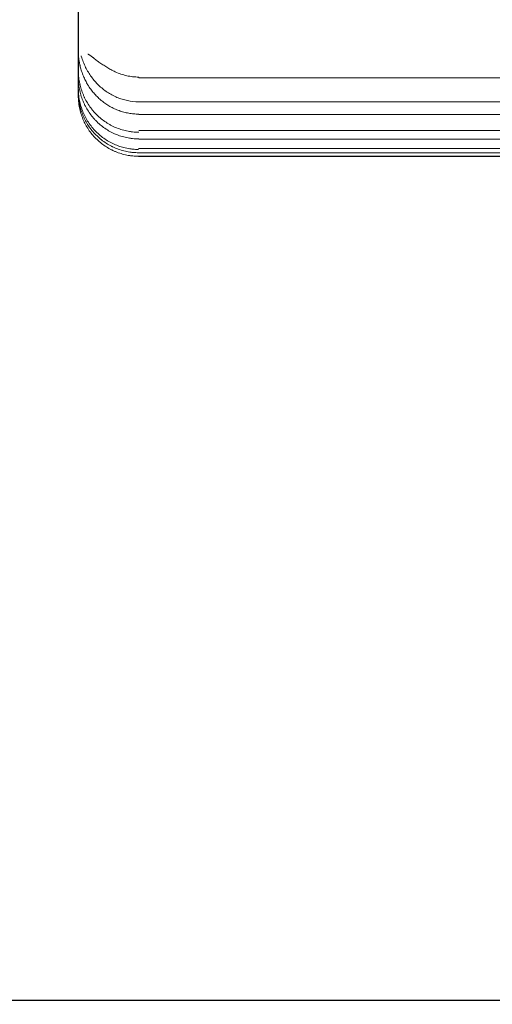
# Model space of a CAD drawing. Header units: millimetres. Extents: x 25069 to 61396, y 8621 to 21558.
# Tile 138 of 256: x 35489 to 35551, y 11233 to 11363. Entities that reach past the tile are written whole.
import ezdxf

# ---------------------------------------------------------------- set-up
doc = ezdxf.new("R2010")
doc.units = ezdxf.units.MM
doc.layers.add('10', color=7, linetype='Continuous')
doc.layers.add('dim', color=84, linetype='Continuous', lineweight=9)
doc.dimstyles.get("Standard").update_dxf_attribs({"dimtxt": 15, "dimasz": 5, "dimexe": 8, "dimexo": 5, "dimgap": 3, "dimtad": 0, "dimzin": 0, "dimdsep": 46, "dimtxsty": 'Standard', "dimblk": 'CLOSEDBLANK', "dimcen": 2, "dimclrd": 4, "dimclre": 3, "dimadec": 0, "dimazin": 0, "dimtfac": 1, "dimtofl": 0, "dimtmove": 0, "dimatfit": 3, "dimldrblk": 'CLOSEDBLANK', "dimfxl": 0, "dimtolj": 1, "dimtzin": 0, "dimarcsym": 0})

# ---------------------------------------------------------------- blocks, each defined once
blk = doc.blocks.new('_ClosedBlank')
at = {"color": 0, "linetype": 'ByBlock', "lineweight": -2}
for p, q in [((-1, 0.167), (0, 0)), ((-1, 0.167), (-1, -0.167)), ((0, 0), (-1, -0.167))]:
    blk.add_line(p, q, dxfattribs=at)
blk = doc.blocks.new('*D9')
at = {"layer": 'Defpoints', "color": 0, "lineweight": 18}
for p in [(35273.73, 12522.45), (35678.12, 12522.45), (35746.27, 11233.25)]:
    blk.add_point(p, dxfattribs=at)
at = {"layer": 'dim', "color": 3, "lineweight": -2}
for p, q in [((35658.12, 12522.45), (35253.73, 12522.45)), ((35726.27, 11233.25), (35253.73, 11233.25))]:
    blk.add_line(p, q, dxfattribs=at)
at = {"layer": 'dim', "color": 4, "lineweight": -3}
for p, q in [((35273.73, 12512.45), (35273.73, 12182.85)), ((35273.73, 11243.25), (35273.73, 11572.85))]:
    blk.add_line(p, q, dxfattribs=at)
at = {"layer": 'dim', "color": 4, "lineweight": -3, "xscale": 10, "yscale": 10, "zscale": 10}
for p, rotation in [((35273.73, 12522.45), 90), ((35273.73, 11233.25), 270)]:
    blk.add_blockref('_ClosedBlank', p, dxfattribs=dict(at, rotation=rotation))
at = {"layer": 'dim', "color": 0, "lineweight": 18, "insert": (35273.73, 11877.85), "char_height": 100, "attachment_point": 5, "rotation": 90}
blk.add_mtext('\\A1;1289.20', dxfattribs=at)
blk = doc.blocks.new('*D11')
at = {"layer": 'Defpoints', "color": 0, "lineweight": 18}
for p in [(34523.5, 12522.45), (35658.12, 12522.45), (35154.77, 9273.25)]:
    blk.add_point(p, dxfattribs=at)
at = {"layer": 'dim', "color": 3, "lineweight": -2}
for p, q in [((35638.12, 12522.45), (34503.5, 12522.45)), ((35134.77, 9273.25), (34503.5, 9273.25))]:
    blk.add_line(p, q, dxfattribs=at)
at = {"layer": 'dim', "color": 4, "lineweight": -3}
for p, q in [((34523.5, 12512.45), (34523.5, 11219.51)), ((34523.5, 9283.25), (34523.5, 10576.18))]:
    blk.add_line(p, q, dxfattribs=at)
at = {"layer": 'dim', "color": 4, "lineweight": -3, "xscale": 10, "yscale": 10, "zscale": 10}
for p, rotation in [((34523.5, 12522.45), 90), ((34523.5, 9273.25), 270)]:
    blk.add_blockref('_ClosedBlank', p, dxfattribs=dict(at, rotation=rotation))
at = {"layer": 'dim', "color": 0, "lineweight": 18, "insert": (34523.5, 10897.85), "char_height": 100, "attachment_point": 5, "rotation": 90}
blk.add_mtext('\\A1;3249.20', dxfattribs=at)
blk = doc.blocks.new('*D27')
at = {"layer": 'Defpoints', "color": 0, "lineweight": 18}
for p in [(34838.79, 11467.68), (35624.27, 11467.68), (35154.77, 9273.25)]:
    blk.add_point(p, dxfattribs=at)
at = {"layer": 'dim', "color": 3, "lineweight": -2}
for p, q in [((35604.27, 11467.68), (34818.79, 11467.68)), ((35134.77, 9273.25), (34818.79, 9273.25))]:
    blk.add_line(p, q, dxfattribs=at)
at = {"layer": 'dim', "color": 4, "lineweight": -3}
for p, q in [((34838.79, 11457.68), (34838.79, 10683.79)), ((34838.79, 9283.25), (34838.79, 10057.13))]:
    blk.add_line(p, q, dxfattribs=at)
at = {"layer": 'dim', "color": 4, "lineweight": -3, "xscale": 10, "yscale": 10, "zscale": 10}
for p, rotation in [((34838.79, 11467.68), 90), ((34838.79, 9273.25), 270)]:
    blk.add_blockref('_ClosedBlank', p, dxfattribs=dict(at, rotation=rotation))
at = {"layer": 'dim', "color": 0, "lineweight": 18, "insert": (34838.79, 10370.46), "char_height": 100, "attachment_point": 5, "rotation": 90}
blk.add_mtext('\\A1;2194.43', dxfattribs=at)

msp = doc.modelspace()

# ---------------------------------------------------------------- linework, layer by layer
at = {"layer": '10', "color": 7, "linetype": 'Continuous', "lineweight": 13}
for p, q in [((35496.741, 11358.49), (35496.766, 11358.457)), ((35496.369, 11353.667), (35496.369, 11357.118)), ((35496.371, 11353.196), (35496.371, 11357.137)), ((35496.373, 11354.164), (35496.373, 11357.156)), ((35496.374, 11357.168), (35496.374, 11355.672)), ((35496.375, 11356.622), (35496.375, 11357.174)), ((35496.365, 11357.093), (35496.365, 11356.541)), ((35496.367, 11355.603), (35496.367, 11357.099)), ((35504.377, 11352.424), (35575.399, 11352.424)), ((35504.375, 11348.59), (35576.406, 11348.59)), ((35504.373, 11346.226), (35577.021, 11346.227))]:
    msp.add_line(p, q, dxfattribs=at)
at = {"layer": '10', "color": 7, "linetype": 'Continuous', "lineweight": 18}
for p, q in [((35496.37, 11357.131), (35496.37, 11353.19)), ((35496.372, 11357.15), (35496.372, 11353.699)), ((35496.374, 11357.168), (35496.374, 11355.672)), ((35496.366, 11357.093), (35496.366, 11356.541)), ((35496.368, 11357.112), (35496.368, 11354.121)), ((35504.378, 11355.586), (35574.516, 11355.586)), ((35504.376, 11350.73), (35575.811, 11350.731)), ((35504.374, 11347.479), (35576.675, 11347.479)), ((35504.372, 11345.66), (35504.372, 11345.665)), ((35504.372, 11345.66), (35577.153, 11345.66)), ((35504.37, 11345.175), (35577.275, 11345.175)), ((35577.271, 11345.195), (35504.371, 11345.195))]:
    msp.add_line(p, q, dxfattribs=at)
for centre, major_axis, ratio, start_param, end_param in [((35496.37, 11437.675), (0, -84.5), 0.0001885, 5.399503, 5.9176325), ((35496.37, 11437.675), (0, -84.5), 0.0001885, 0.3689742, 0.8871037), ((35496.365, 11357.084), (0, 2), 0.0001885, 0.0017107, 0.5785783), ((35497.364, 11358.758), (-1, 0), 0.8372409, 0.0003448, 0.0468307), ((35496.365, 11357.09), (0, 2), 0.0001885, 4.7140997, 6.284896), ((35496.367, 11357.103), (0, 2), 0.0001885, 0.0017107, 1.572507), ((35496.367, 11357.109), (0, 2), 0.0001885, 4.7140997, 6.284896), ((35496.369, 11357.121), (0, 2), 0.0001885, 0.0017107, 1.572507), ((35496.369, 11357.127), (0, 2), 0.0001885, 4.7140997, 6.284896), ((35496.371, 11357.14), (0, 2), 0.0001885, 0.0017107, 1.572507), ((35496.372, 11357.146), (0, 2), 0.0001885, 4.7140997, 6.284896), ((35496.373, 11357.159), (0, 2), 0.0001885, 0.0017107, 1.572507), ((35496.374, 11357.165), (0, 2), 0.0001885, 4.7140997, 6.284896), ((35496.375, 11357.178), (0, 2), 0.0001885, 0.0017107, 1.572507), ((35496.37, 11437.675), (0, -84.5), 0.0001885, 5.9999922, 6.0428958), ((35496.37, 11437.675), (0, -84.5), 0.0001885, 0.2437108, 0.2866144), ((35504.378, 11356.586), (0, 1), 0.0001885, 3.140682, 3.6232689), ((35496.37, 11437.675), (0, -84.5), 0.0001885, 6.1334299, 6.1752087), ((35496.37, 11437.675), (0, -84.5), 0.0001885, 6.2641844, 6.3056075), ((35496.37, 11437.675), (0, -84.5), 0.0001885, 0.1113979, 0.1531767), ((35504.376, 11351.73), (0, 1), 0.0001885, 3.1412854, 3.4918477), ((35504.374, 11348.479), (0, 1), 0.0001885, 3.1415472, 3.3664624), ((35504.37, 11437.675), (0, 92.5), 0.0001885, 3.1241765, 3.1624302)]:
    msp.add_ellipse(centre, major_axis=major_axis, ratio=ratio, start_param=start_param, end_param=end_param, dxfattribs=at)
msp.add_open_spline([(35496.365, 11358.683), (35496.365, 11358.709), (35496.364, 11358.734), (35496.364, 11358.758)], degree=3, dxfattribs=at)
for points, knots in [([(35496.376, 11359.174), (35496.376, 11359.175), (35496.376, 11359.179), (35496.376, 11359.177), (35496.376, 11359.151), (35496.376, 11359.047), (35496.376, 11358.91), (35496.376, 11358.862)], [0, 0, 0, 0, 0.014748, 0.0620474, 0.2338196, 0.7590355, 1, 1, 1, 1]), ([(35496.376, 11358.862), (35496.376, 11358.805), (35496.377, 11358.744), (35496.381, 11358.646), (35496.383, 11358.613), (35496.387, 11358.543), (35496.39, 11358.508), (35496.398, 11358.399), (35496.406, 11358.324), (35496.419, 11358.206), (35496.424, 11358.167), (35496.435, 11358.085), (35496.441, 11358.044), (35496.46, 11357.918), (35496.474, 11357.833), (35496.506, 11357.66), (35496.523, 11357.572), (35496.552, 11357.438), (35496.562, 11357.393), (35496.582, 11357.302), (35496.593, 11357.256), (35496.626, 11357.119), (35496.649, 11357.027), (35496.674, 11356.936)], [0, 0, 0, 0, 0.125, 0.125, 0.1875, 0.1875, 0.25, 0.25, 0.375, 0.375, 0.4375, 0.4375, 0.5, 0.5, 0.625, 0.625, 0.75, 0.75, 0.8125, 0.8125, 0.875, 0.875, 1, 1, 1, 1]), ([(35497.626, 11358.726), (35497.659, 11358.72), (35497.697, 11358.707), (35497.76, 11358.676), (35497.783, 11358.664), (35497.818, 11358.644), (35497.83, 11358.637), (35497.854, 11358.622), (35497.867, 11358.614), (35497.931, 11358.573), (35497.985, 11358.536), (35498.1, 11358.452), (35498.161, 11358.407), (35498.241, 11358.346), (35498.257, 11358.333), (35498.29, 11358.308), (35498.307, 11358.295), (35498.357, 11358.257), (35498.391, 11358.231), (35498.495, 11358.151), (35498.566, 11358.095), (35498.712, 11357.983), (35498.788, 11357.926), (35498.904, 11357.838), (35498.963, 11357.794), (35499.023, 11357.75), (35499.063, 11357.721), (35499.084, 11357.706), (35499.186, 11357.631), (35499.268, 11357.572), (35499.436, 11357.455), (35499.52, 11357.397), (35499.778, 11357.223), (35499.954, 11357.11), (35500.316, 11356.89), (35500.501, 11356.784), (35500.786, 11356.63), (35500.882, 11356.58), (35501.075, 11356.483), (35501.173, 11356.436), (35501.271, 11356.391)], [0, 0, 0, 0, 0.0625, 0.0625, 0.09375, 0.09375, 0.109375, 0.109375, 0.125, 0.125, 0.1875, 0.1875, 0.25, 0.25, 0.265625, 0.265625, 0.28125, 0.28125, 0.3125, 0.3125, 0.375, 0.375, 0.4375, 0.4375, 0.46875, 0.484375, 0.484375, 0.5, 0.5, 0.5625, 0.5625, 0.625, 0.625, 0.75, 0.75, 0.875, 0.875, 0.9375, 0.9375, 1, 1, 1, 1]), ([(35504.375, 11348.387), (35504.107, 11348.387), (35503.839, 11348.4), (35503.506, 11348.435), (35503.44, 11348.443), (35503.307, 11348.46), (35503.241, 11348.469), (35503.043, 11348.5), (35502.912, 11348.524), (35502.522, 11348.605), (35502.01, 11348.74), (35501.515, 11348.925), (35501.149, 11349.083), (35501.028, 11349.139), (35500.848, 11349.228), (35500.789, 11349.258), (35500.67, 11349.321), (35500.611, 11349.353), (35500.32, 11349.515), (35500.096, 11349.656), (35499.662, 11349.959), (35499.453, 11350.121), (35499.051, 11350.466), (35498.858, 11350.648), (35498.626, 11350.89), (35498.581, 11350.939), (35498.491, 11351.038), (35498.358, 11351.188), (35498.231, 11351.341), (35497.986, 11351.654), (35497.68, 11352.085), (35497.417, 11352.545), (35497.265, 11352.841), (35497.221, 11352.931), (35497.178, 11353.021), (35497.15, 11353.082), (35497.136, 11353.112), (35497.067, 11353.265), (35497.015, 11353.387), (35496.868, 11353.758), (35496.783, 11354.008), (35496.636, 11354.515), (35496.574, 11354.772), (35496.475, 11355.291), (35496.438, 11355.554), (35496.406, 11355.887), (35496.401, 11355.954), (35496.391, 11356.087), (35496.379, 11356.288), (35496.375, 11356.488), (35496.375, 11356.622)], [0, 0, 0, 0, 0.0625, 0.0625, 0.078125, 0.078125, 0.09375, 0.09375, 0.125, 0.125, 0.1875, 0.25, 0.25, 0.28125, 0.28125, 0.296875, 0.296875, 0.3125, 0.3125, 0.375, 0.375, 0.4375, 0.4375, 0.5, 0.5, 0.515625, 0.515625, 0.53125, 0.5625, 0.5625, 0.625, 0.6875, 0.6875, 0.703125, 0.7109375, 0.7109375, 0.71875, 0.71875, 0.75, 0.75, 0.8125, 0.8125, 0.875, 0.875, 0.9375, 0.9375, 0.953125, 0.953125, 0.96875, 1, 1, 1, 1]), ([(35496.674, 11356.936), (35496.731, 11356.721), (35496.861, 11356.297), (35497.102, 11355.682), (35497.294, 11355.285), (35497.45, 11354.992), (35497.504, 11354.895), (35497.588, 11354.752), (35497.616, 11354.704), (35497.674, 11354.609), (35497.821, 11354.373), (35498.104, 11353.966), (35498.521, 11353.456), (35498.825, 11353.14), (35499.064, 11352.911), (35499.185, 11352.799), (35499.311, 11352.69), (35499.396, 11352.618), (35499.438, 11352.582), (35499.654, 11352.407), (35500.009, 11352.142), (35500.568, 11351.793), (35500.959, 11351.592), (35501.359, 11351.408), (35501.564, 11351.324), (35501.826, 11351.229), (35501.878, 11351.211), (35501.984, 11351.175), (35502.142, 11351.124), (35502.301, 11351.078), (35502.621, 11350.992), (35503.052, 11350.897), (35503.489, 11350.84), (35503.82, 11350.811), (35503.931, 11350.803), (35504.098, 11350.796), (35504.153, 11350.794), (35504.265, 11350.792), (35504.32, 11350.791), (35504.376, 11350.791)], [0, 0, 0, 0, 0.0625, 0.125, 0.1875, 0.1875, 0.21875, 0.21875, 0.234375, 0.234375, 0.25, 0.3125, 0.375, 0.4375, 0.4375, 0.46875, 0.484375, 0.484375, 0.5, 0.5, 0.5625, 0.625, 0.6875, 0.6875, 0.75, 0.75, 0.765625, 0.765625, 0.78125, 0.8125, 0.8125, 0.875, 0.9375, 0.9375, 0.96875, 0.96875, 0.984375, 0.984375, 1, 1, 1, 1]), ([(35501.271, 11356.391), (35501.514, 11356.278), (35501.762, 11356.178), (35502.268, 11356.006), (35502.525, 11355.934), (35503.049, 11355.817), (35503.312, 11355.773), (35503.843, 11355.715), (35504.11, 11355.7), (35504.378, 11355.7)], [0, 0, 0, 0, 0.25, 0.25, 0.5, 0.5, 0.75, 0.75, 1, 1, 1, 1]), ([(35496.374, 11355.672), (35496.374, 11355.405), (35496.387, 11355.139), (35496.438, 11354.609), (35496.476, 11354.346), (35496.576, 11353.829), (35496.638, 11353.573), (35496.786, 11353.068), (35496.872, 11352.819), (35496.996, 11352.512), (35497.021, 11352.451), (35497.073, 11352.329), (35497.1, 11352.268), (35497.184, 11352.086), (35497.242, 11351.966), (35497.425, 11351.614), (35497.69, 11351.158), (35497.996, 11350.731), (35498.242, 11350.421), (35498.327, 11350.32), (35498.458, 11350.17), (35498.502, 11350.121), (35498.593, 11350.023), (35498.638, 11349.975), (35498.87, 11349.736), (35499.064, 11349.555), (35499.466, 11349.214), (35499.675, 11349.054), (35500.108, 11348.755), (35500.333, 11348.616), (35500.623, 11348.456), (35500.681, 11348.425), (35500.799, 11348.363), (35500.859, 11348.333), (35501.039, 11348.245), (35501.159, 11348.19), (35501.524, 11348.034), (35502.019, 11347.852), (35502.529, 11347.719), (35502.917, 11347.639), (35503.048, 11347.616), (35503.245, 11347.585), (35503.311, 11347.576), (35503.443, 11347.559), (35503.51, 11347.551), (35503.841, 11347.517), (35504.107, 11347.504), (35504.374, 11347.504)], [0, 0, 0, 0, 0.0625, 0.0625, 0.125, 0.125, 0.1875, 0.1875, 0.25, 0.25, 0.265625, 0.265625, 0.28125, 0.28125, 0.3125, 0.3125, 0.375, 0.4375, 0.4375, 0.46875, 0.46875, 0.484375, 0.484375, 0.5, 0.5, 0.5625, 0.5625, 0.625, 0.625, 0.6875, 0.6875, 0.703125, 0.703125, 0.71875, 0.71875, 0.75, 0.75, 0.8125, 0.875, 0.875, 0.90625, 0.90625, 0.921875, 0.921875, 0.9375, 0.9375, 1, 1, 1, 1]), ([(35504.371, 11345.195), (35504.106, 11345.195), (35503.843, 11345.208), (35503.515, 11345.241), (35503.449, 11345.248), (35503.319, 11345.264), (35503.123, 11345.291), (35502.93, 11345.325), (35502.546, 11345.402), (35502.041, 11345.529), (35501.55, 11345.704), (35501.187, 11345.855), (35501.066, 11345.908), (35500.917, 11345.979), (35500.888, 11345.993), (35500.828, 11346.022), (35500.74, 11346.066), (35500.653, 11346.111), (35500.363, 11346.266), (35499.916, 11346.535), (35499.498, 11346.845), (35499.094, 11347.176), (35498.9, 11347.352), (35498.527, 11347.726), (35498.351, 11347.92), (35498.02, 11348.323), (35497.71, 11348.742), (35497.441, 11349.189), (35497.286, 11349.478), (35497.241, 11349.566), (35497.197, 11349.654), (35497.168, 11349.713), (35497.154, 11349.743), (35497.083, 11349.892), (35497.03, 11350.012), (35496.88, 11350.375), (35496.704, 11350.866), (35496.577, 11351.371), (35496.5, 11351.756), (35496.478, 11351.885), (35496.449, 11352.079), (35496.44, 11352.144), (35496.423, 11352.275), (35496.416, 11352.341), (35496.384, 11352.669), (35496.37, 11352.932), (35496.37, 11353.196)], [0, 0, 0, 0, 0.0625, 0.0625, 0.078125, 0.078125, 0.09375, 0.125, 0.125, 0.1875, 0.25, 0.25, 0.28125, 0.28125, 0.2890625, 0.2890625, 0.296875, 0.3125, 0.3125, 0.375, 0.4375, 0.4375, 0.5, 0.5, 0.5625, 0.5625, 0.625, 0.6875, 0.6875, 0.703125, 0.7109375, 0.7109375, 0.71875, 0.71875, 0.75, 0.75, 0.8125, 0.875, 0.875, 0.90625, 0.90625, 0.921875, 0.921875, 0.9375, 0.9375, 1, 1, 1, 1]), ([(35496.372, 11353.699), (35496.372, 11353.434), (35496.385, 11353.17), (35496.417, 11352.842), (35496.425, 11352.776), (35496.441, 11352.645), (35496.467, 11352.449), (35496.501, 11352.255), (35496.577, 11351.87), (35496.704, 11351.364), (35496.879, 11350.872), (35497.029, 11350.507), (35497.082, 11350.387), (35497.166, 11350.208), (35497.195, 11350.148), (35497.254, 11350.03), (35497.284, 11349.972), (35497.439, 11349.682), (35497.707, 11349.233), (35498.016, 11348.813), (35498.346, 11348.407), (35498.522, 11348.212), (35498.895, 11347.837), (35499.089, 11347.66), (35499.492, 11347.327), (35499.701, 11347.171), (35500.134, 11346.879), (35500.358, 11346.744), (35500.647, 11346.588), (35500.735, 11346.543), (35500.824, 11346.498), (35500.883, 11346.469), (35500.913, 11346.455), (35501.062, 11346.384), (35501.182, 11346.33), (35501.545, 11346.178), (35502.037, 11346.001), (35502.543, 11345.873), (35502.928, 11345.796), (35503.057, 11345.773), (35503.253, 11345.744), (35503.318, 11345.735), (35503.449, 11345.718), (35503.515, 11345.711), (35503.844, 11345.678), (35504.107, 11345.665), (35504.372, 11345.665)], [0, 0, 0, 0, 0.0625, 0.0625, 0.078125, 0.078125, 0.09375, 0.125, 0.125, 0.1875, 0.25, 0.25, 0.28125, 0.28125, 0.296875, 0.296875, 0.3125, 0.3125, 0.375, 0.4375, 0.4375, 0.5, 0.5, 0.5625, 0.5625, 0.625, 0.625, 0.6875, 0.6875, 0.703125, 0.7109375, 0.7109375, 0.71875, 0.71875, 0.75, 0.75, 0.8125, 0.875, 0.875, 0.90625, 0.90625, 0.921875, 0.921875, 0.9375, 0.9375, 1, 1, 1, 1]), ([(35504.373, 11346.1), (35504.107, 11346.1), (35503.843, 11346.113), (35503.514, 11346.146), (35503.448, 11346.153), (35503.316, 11346.17), (35503.12, 11346.197), (35502.926, 11346.231), (35502.54, 11346.31), (35502.033, 11346.439), (35501.541, 11346.617), (35501.177, 11346.77), (35501.057, 11346.824), (35500.877, 11346.909), (35500.818, 11346.939), (35500.7, 11346.999), (35500.642, 11347.03), (35500.352, 11347.186), (35500.128, 11347.323), (35499.695, 11347.616), (35499.486, 11347.773), (35499.083, 11348.107), (35498.889, 11348.285), (35498.517, 11348.662), (35498.341, 11348.858), (35498.012, 11349.265), (35497.703, 11349.687), (35497.435, 11350.138), (35497.282, 11350.429), (35497.252, 11350.487), (35497.193, 11350.606), (35497.164, 11350.665), (35497.08, 11350.845), (35497.027, 11350.966), (35496.878, 11351.331), (35496.79, 11351.578), (35496.64, 11352.079), (35496.577, 11352.333), (35496.501, 11352.718), (35496.479, 11352.848), (35496.45, 11353.043), (35496.441, 11353.108), (35496.425, 11353.24), (35496.418, 11353.305), (35496.385, 11353.635), (35496.373, 11353.899), (35496.373, 11354.164)], [0, 0, 0, 0, 0.0625, 0.0625, 0.078125, 0.078125, 0.09375, 0.125, 0.125, 0.1875, 0.25, 0.25, 0.28125, 0.28125, 0.296875, 0.296875, 0.3125, 0.3125, 0.375, 0.375, 0.4375, 0.4375, 0.5, 0.5, 0.5625, 0.5625, 0.625, 0.6875, 0.6875, 0.703125, 0.703125, 0.71875, 0.71875, 0.75, 0.75, 0.8125, 0.8125, 0.875, 0.875, 0.90625, 0.90625, 0.921875, 0.921875, 0.9375, 0.9375, 1, 1, 1, 1])]:
    msp.add_open_spline(points, degree=3, knots=knots, dxfattribs=at)
at = {"layer": '10', "color": 7, "linetype": 'Continuous', "lineweight": 13}
msp.add_open_spline([(35496.766, 11358.457), (35496.916, 11357.95), (35497.109, 11357.457), (35497.455, 11356.759), (35497.575, 11356.541), (35497.828, 11356.122), (35497.963, 11355.919), (35498.392, 11355.328), (35498.709, 11354.96), (35499.237, 11354.449), (35499.423, 11354.285), (35499.806, 11353.976), (35500.004, 11353.832), (35500.613, 11353.428), (35501.041, 11353.197), (35501.72, 11352.912), (35501.953, 11352.828), (35502.423, 11352.683), (35502.66, 11352.622), (35503.377, 11352.476), (35503.862, 11352.425), (35504.363, 11352.424), (35504.37, 11352.424), (35504.377, 11352.424)], degree=3, knots=[0, 0, 0, 0, 0.1530599, 0.1530599, 0.2234737, 0.2234737, 0.2938874, 0.2938874, 0.4347149, 0.4347149, 0.5051287, 0.5051287, 0.5755424, 0.5755424, 0.7163699, 0.7163699, 0.7867837, 0.7867837, 0.8571974, 0.8571974, 0.998025, 0.998025, 1, 1, 1, 1], dxfattribs=at)

# ---------------------------------------------------------------- dimensions: what is measured, and where the dimension line sits
at = {"layer": 'dim', "lineweight": 18}
for base, p2, picture, middle in [((34523.5, 12522.447), (35658.118, 12522.447), '*D11', (34523.5, 10897.847)), ((34838.794, 11467.675), (35624.27, 11467.675), '*D27', (34838.794, 10370.461))]:
    dim = msp.add_linear_dim(base=base, p1=(35154.77, 9273.247), p2=p2, angle=90, dimstyle='Standard', override={"dimscale": 2, "dimtxt": 50, "dimexe": 10, "dimexo": 10, "dimgap": 15, "dimlwd": 65533}, dxfattribs=at)
    dim.commit()
    dim.dimension.update_dxf_attribs({"geometry": picture, "text_midpoint": middle, "dimtype": 160})
dim = msp.add_linear_dim(base=(35273.729, 12522.447), p1=(35746.27, 11233.247), p2=(35678.118, 12522.447), angle=90, dimstyle='Standard', override={"dimscale": 2, "dimtxt": 50, "dimexe": 10, "dimexo": 10, "dimgap": 15, "dimlwd": 65533}, dxfattribs=at)
dim.commit()
dim.dimension.update_dxf_attribs({"geometry": '*D9', "text_midpoint": (35273.729, 11877.847)})

doc.saveas('drawing.dxf')
